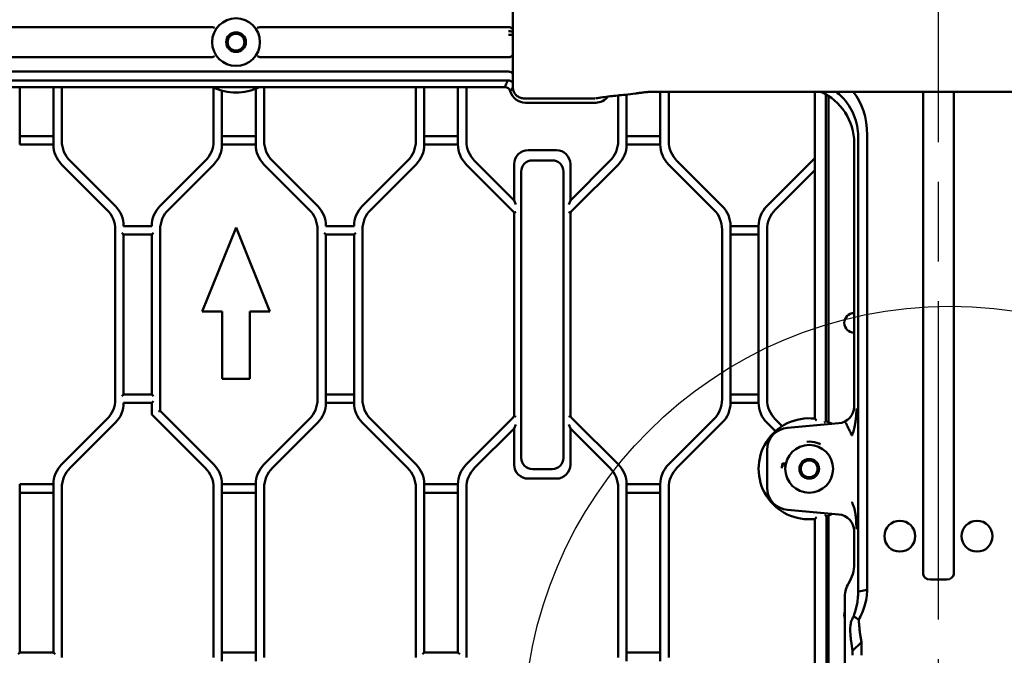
# Model space of a CAD drawing. Header units: millimetres. Extents: x 0 to 14369, y -869 to 2970.
# Tile 105 of 256: x 972 to 1147, y 1777 to 1891. Entities that reach past the tile are written whole.
import ezdxf

# ---------------------------------------------------------------- set-up
doc = ezdxf.new("R2010")
doc.units = ezdxf.units.MM
doc.header["$LTSCALE"] = 10
doc.linetypes.add('CHAIN', pattern=[0.3543, 0.2362, -0.0295, 0.0591, -0.0295])
for name, color, linetype, lineweight in [('Detailumgrenzung (ISO)', 7, 'Continuous', 25), ('Mittellinie (ISO)', 7, 'Continuous', 25), ('Sichtbar (ISO)', 7, 'Continuous', 50)]:
    doc.layers.add(name, color=color, linetype=linetype, lineweight=lineweight)

# ---------------------------------------------------------------- blocks, each defined once
blk = doc.blocks.new('2DDetail1')
at = {"layer": 'Detailumgrenzung (ISO)'}
blk.add_circle((113.723, 176.361), 7.585, dxfattribs=at)

msp = doc.modelspace()

# ---------------------------------------------------------------- linework, layer by layer
at = {"layer": 'Mittellinie (ISO)', "linetype": 'CHAIN', "ltscale": 23.990969}
msp.add_line((1135.155, 1613.7), (1135.155, 2662.664), dxfattribs=at)
at = {"layer": 'Sichtbar (ISO)'}
for p, q in [((1059.426, 1878.458), (1059.426, 1894.57)), ((940.325, 1889.202), (1005.801, 1889.202)), ((1014.509, 1889.202), (1058.69, 1889.202)), ((1005.801, 1883.826), (940.325, 1883.826)), ((1058.69, 1883.826), (1014.509, 1883.826)), ((1058.691, 1881.272), (944.433, 1881.272)), ((944.433, 1879.693), (1058.588, 1879.693)), ((945.139, 1878.514), (1058.005, 1878.514)), ((971.655, 1868.274), (971.655, 1878.514)), ((971.655, 1878.514), (971.655, 1868.274)), ((977.655, 1878.514), (977.655, 1868.274)), ((977.655, 1868.274), (977.655, 1878.514)), ((979.155, 1868.896), (979.155, 1878.514)), ((979.155, 1868.896), (979.155, 1878.514)), ((1006.155, 1878.452), (1006.155, 1868.896)), ((1006.155, 1878.452), (1006.155, 1868.896)), ((1015.155, 1868.896), (1015.155, 1878.514)), ((1015.155, 1868.896), (1015.155, 1878.514)), ((1042.155, 1878.514), (1042.155, 1868.896)), ((1042.155, 1878.514), (1042.155, 1868.896)), ((1043.655, 1868.274), (1043.655, 1878.514)), ((1043.655, 1878.514), (1043.655, 1868.274)), ((1049.655, 1878.514), (1049.655, 1868.274)), ((1049.655, 1868.274), (1049.655, 1878.514)), ((1051.155, 1868.896), (1051.155, 1878.514)), ((1051.155, 1878.514), (1051.155, 1868.896)), ((1058.592, 1879.693), (1058.6, 1879.693)), ((1059.435, 1878.476), (1059.435, 1878.476)), ((1007.655, 1868.274), (1007.655, 1877.868)), ((1007.655, 1877.868), (1007.655, 1868.274)), ((1013.655, 1878.222), (1013.655, 1868.274)), ((1013.655, 1868.274), (1013.655, 1878.222)), ((1078.155, 1877.013), (1078.155, 1868.896)), ((1078.155, 1868.896), (1078.155, 1877.013)), ((1079.655, 1868.274), (1079.655, 1877.172)), ((1079.655, 1877.172), (1079.655, 1868.274)), ((1081.244, 1877.369), (1081.244, 1877.369)), ((1085.127, 1877.666), (1185.183, 1877.666)), ((1085.655, 1877.666), (1085.655, 1868.274)), ((1085.655, 1868.274), (1085.655, 1877.666)), ((1087.155, 1868.896), (1087.155, 1877.666)), ((1087.155, 1877.666), (1087.155, 1868.896)), ((1113.155, 1877.666), (1113.155, 1819.458)), ((1113.155, 1819.458), (1113.155, 1877.666)), ((1115.141, 1819.004), (1115.141, 1877.196)), ((1115.141, 1877.196), (1115.141, 1819.004)), ((1115.581, 1876.929), (1115.581, 1818.836)), ((1132.436, 1791.744), (1132.436, 1877.666)), ((1137.873, 1877.666), (1137.873, 1791.744)), ((1073.925, 1876.479), (1061.48, 1876.479)), ((1061.655, 1875.728), (1074.155, 1875.728)), ((1074.138, 1876.514), (1074.137, 1876.514)), ((977.655, 1869.774), (971.655, 1869.774)), ((971.655, 1869.774), (977.655, 1869.774)), ((1013.655, 1869.774), (1007.655, 1869.774)), ((1007.655, 1869.774), (1013.655, 1869.774)), ((1049.655, 1869.774), (1043.655, 1869.774)), ((1043.655, 1869.774), (1049.655, 1869.774)), ((1085.655, 1869.774), (1079.655, 1869.774)), ((1079.655, 1869.774), (1085.655, 1869.774)), ((1122.441, 1790.78), (1122.441, 1869.955)), ((971.655, 1868.274), (977.655, 1868.274)), ((977.655, 1868.274), (971.655, 1868.274)), ((1007.655, 1868.274), (1013.655, 1868.274)), ((1013.655, 1868.274), (1007.655, 1868.274)), ((1043.655, 1868.274), (1049.655, 1868.274)), ((1049.655, 1868.274), (1043.655, 1868.274)), ((1079.655, 1868.274), (1085.655, 1868.274)), ((1085.655, 1868.274), (1079.655, 1868.274)), ((1120.155, 1821.615), (1120.155, 1868.521)), ((1120.858, 1790.78), (1120.858, 1868.319)), ((1067.155, 1867.264), (1062.155, 1867.264)), ((1062.155, 1867.264), (1067.155, 1867.264)), ((979.119, 1864.739), (987.19, 1856.668)), ((987.19, 1856.668), (979.119, 1864.739)), ((988.69, 1857.289), (980.619, 1865.36)), ((988.69, 1857.289), (980.619, 1865.36)), ((1004.69, 1865.36), (996.619, 1857.289)), ((1004.69, 1865.36), (996.619, 1857.289)), ((998.119, 1856.668), (1006.19, 1864.739)), ((1006.19, 1864.739), (998.119, 1856.668)), ((1015.119, 1864.739), (1023.19, 1856.668)), ((1023.19, 1856.668), (1015.119, 1864.739)), ((1024.69, 1857.289), (1016.619, 1865.36)), ((1024.69, 1857.289), (1016.619, 1865.36)), ((1040.69, 1865.36), (1032.619, 1857.289)), ((1040.69, 1865.36), (1032.619, 1857.289)), ((1034.119, 1856.668), (1042.19, 1864.739)), ((1042.19, 1864.739), (1034.119, 1856.668)), ((1051.119, 1864.739), (1059.19, 1856.668)), ((1059.19, 1856.668), (1051.119, 1864.739)), ((1059.655, 1858.325), (1052.619, 1865.36)), ((1052.619, 1865.36), (1059.655, 1858.325)), ((1059.655, 1864.764), (1059.655, 1858.325)), ((1059.655, 1858.325), (1059.655, 1864.764)), ((1062.914, 1865.453), (1066.414, 1865.453)), ((1066.414, 1865.453), (1062.914, 1865.453)), ((1076.69, 1865.36), (1069.655, 1858.325)), ((1069.655, 1858.325), (1076.69, 1865.36)), ((1069.655, 1858.325), (1069.655, 1864.764)), ((1069.655, 1864.764), (1069.655, 1858.325)), ((1070.119, 1856.668), (1078.19, 1864.739)), ((1078.19, 1864.739), (1070.119, 1856.668)), ((1087.119, 1864.739), (1095.19, 1856.668)), ((1095.19, 1856.668), (1087.119, 1864.739)), ((1096.69, 1857.289), (1088.619, 1865.36)), ((1088.619, 1865.36), (1096.69, 1857.289)), ((1113.155, 1865.825), (1104.619, 1857.289)), ((1104.619, 1857.289), (1113.155, 1865.825)), ((1060.914, 1812.453), (1060.914, 1863.453)), ((1060.914, 1863.453), (1060.914, 1812.453)), ((1068.414, 1863.453), (1068.414, 1812.453)), ((1068.414, 1812.453), (1068.414, 1863.453)), ((1106.119, 1856.668), (1113.155, 1863.703)), ((1113.155, 1863.703), (1106.119, 1856.668)), ((1059.955, 1857.6), (1059.655, 1858.325)), ((1059.655, 1858.325), (1059.955, 1857.6)), ((1069.655, 1858.325), (1069.355, 1857.6)), ((1069.655, 1858.325), (1069.355, 1857.6)), ((1059.655, 1856.132), (1059.655, 1819.896)), ((1059.655, 1819.896), (1059.655, 1856.132)), ((1069.655, 1819.896), (1069.655, 1856.132)), ((1069.655, 1856.132), (1069.655, 1819.896)), ((988.655, 1853.132), (988.655, 1822.896)), ((988.655, 1822.896), (988.655, 1853.132)), ((989.855, 1852.553), (990.155, 1852.253)), ((995.155, 1853.753), (990.155, 1853.753)), ((990.155, 1823.774), (990.155, 1852.253)), ((990.155, 1852.253), (990.155, 1823.774)), ((990.155, 1852.253), (995.155, 1852.253)), ((995.155, 1852.253), (995.455, 1852.553)), ((995.155, 1852.253), (995.155, 1823.774)), ((995.155, 1823.774), (995.155, 1852.253)), ((996.655, 1820.825), (996.655, 1853.132)), ((996.655, 1853.132), (996.655, 1820.825)), ((1010.155, 1853.514), (1004.155, 1838.514)), ((1004.155, 1838.514), (1010.155, 1853.514)), ((1016.155, 1838.514), (1010.155, 1853.514)), ((1010.155, 1853.514), (1016.155, 1838.514)), ((1024.655, 1853.132), (1024.655, 1822.896)), ((1024.655, 1822.896), (1024.655, 1853.132)), ((1025.855, 1852.553), (1026.155, 1852.253)), ((1031.155, 1853.753), (1026.155, 1853.753)), ((1026.155, 1822.274), (1026.155, 1852.253)), ((1026.155, 1852.253), (1026.155, 1822.274)), ((1026.155, 1852.253), (1031.155, 1852.253)), ((1031.155, 1852.253), (1031.455, 1852.553)), ((1031.155, 1852.253), (1031.155, 1822.274)), ((1031.155, 1822.274), (1031.155, 1852.253)), ((1032.655, 1822.896), (1032.655, 1853.132)), ((1032.655, 1853.132), (1032.655, 1822.896)), ((1096.655, 1853.132), (1096.655, 1822.896)), ((1096.655, 1822.896), (1096.655, 1853.132)), ((1098.155, 1822.274), (1098.155, 1853.753)), ((1103.155, 1853.753), (1098.155, 1853.753)), ((1098.155, 1853.753), (1098.155, 1822.274)), ((1098.155, 1853.753), (1103.155, 1853.753)), ((1098.155, 1852.253), (1103.155, 1852.253)), ((1103.155, 1852.253), (1098.155, 1852.253)), ((1103.155, 1853.753), (1103.155, 1822.274)), ((1103.155, 1822.274), (1103.155, 1853.753)), ((1104.655, 1853.132), (1104.655, 1822.896)), ((1104.655, 1822.896), (1104.655, 1853.132)), ((1004.155, 1838.514), (1007.68, 1838.514)), ((1007.68, 1838.514), (1004.155, 1838.514)), ((1007.68, 1838.514), (1007.68, 1826.514)), ((1007.68, 1826.514), (1007.68, 1838.514)), ((1012.63, 1838.514), (1016.155, 1838.514)), ((1012.63, 1826.514), (1012.63, 1838.514)), ((1016.155, 1838.514), (1012.63, 1838.514)), ((1012.63, 1838.514), (1012.63, 1826.514)), ((1007.68, 1826.514), (1012.63, 1826.514)), ((1012.63, 1826.514), (1007.68, 1826.514)), ((990.155, 1823.774), (989.855, 1823.474)), ((995.155, 1823.774), (990.155, 1823.774)), ((995.455, 1823.474), (995.155, 1823.774)), ((995.155, 1822.274), (995.455, 1822.574)), ((1031.155, 1823.774), (1026.155, 1823.774)), ((1026.155, 1823.774), (1031.155, 1823.774)), ((1103.155, 1823.774), (1098.155, 1823.774)), ((1098.155, 1823.774), (1103.155, 1823.774)), ((990.155, 1822.274), (995.155, 1822.274)), ((995.155, 1822.274), (995.155, 1820.327)), ((995.155, 1822.274), (995.155, 1820.327)), ((996.355, 1820.7), (996.655, 1820.825)), ((996.655, 1820.825), (996.355, 1820.7)), ((1006.19, 1811.289), (996.655, 1820.825)), ((996.655, 1820.825), (1006.19, 1811.289)), ((1026.155, 1822.274), (1031.155, 1822.274)), ((1031.155, 1822.274), (1026.155, 1822.274)), ((1098.155, 1822.274), (1103.155, 1822.274)), ((1103.155, 1822.274), (1098.155, 1822.274)), ((987.19, 1819.36), (979.119, 1811.289)), ((979.119, 1811.289), (987.19, 1819.36)), ((995.243, 1820.115), (1004.69, 1810.668)), ((995.243, 1820.115), (1004.69, 1810.668)), ((1023.19, 1819.36), (1015.119, 1811.289)), ((1015.119, 1811.289), (1023.19, 1819.36)), ((1042.19, 1811.289), (1034.119, 1819.36)), ((1034.119, 1819.36), (1042.19, 1811.289)), ((1059.19, 1819.36), (1051.119, 1811.289)), ((1051.119, 1811.289), (1059.19, 1819.36)), ((1078.19, 1811.289), (1070.119, 1819.36)), ((1070.119, 1819.36), (1078.19, 1811.289)), ((1095.19, 1819.36), (1087.119, 1811.289)), ((1087.119, 1811.289), (1095.19, 1819.36)), ((1107.353, 1818.126), (1106.119, 1819.36)), ((1106.119, 1819.36), (1107.353, 1818.126)), ((980.619, 1810.668), (988.69, 1818.739)), ((980.619, 1810.668), (988.69, 1818.739)), ((1016.619, 1810.668), (1024.69, 1818.739)), ((1024.69, 1818.739), (1016.619, 1810.668)), ((1032.619, 1818.739), (1040.69, 1810.668)), ((1040.69, 1810.668), (1032.619, 1818.739)), ((1052.619, 1810.668), (1059.655, 1817.703)), ((1059.655, 1817.703), (1052.619, 1810.668)), ((1059.655, 1817.703), (1059.955, 1818.427)), ((1059.655, 1817.703), (1059.955, 1818.427)), ((1059.655, 1817.703), (1059.655, 1811.264)), ((1059.655, 1811.264), (1059.655, 1817.703)), ((1069.355, 1818.427), (1069.655, 1817.703)), ((1069.655, 1817.703), (1069.355, 1818.427)), ((1069.655, 1811.264), (1069.655, 1817.703)), ((1069.655, 1817.703), (1076.69, 1810.668)), ((1069.655, 1817.703), (1069.655, 1811.264)), ((1076.69, 1810.668), (1069.655, 1817.703)), ((1088.619, 1810.668), (1096.69, 1818.739)), ((1096.69, 1818.739), (1088.619, 1810.668)), ((1104.619, 1818.739), (1106.145, 1817.213)), ((1106.145, 1817.213), (1104.619, 1818.739)), ((1117.42, 1818.631), (1108.306, 1817.833)), ((1120.008, 1817.108), (1120.007, 1817.108)), ((1104.655, 1813.849), (1104.655, 1807.179)), ((1066.414, 1810.453), (1062.914, 1810.453)), ((1062.914, 1810.453), (1066.414, 1810.453)), ((1107.878, 1811.253), (1107.879, 1811.246)), ((1062.155, 1808.764), (1067.155, 1808.764)), ((1067.155, 1808.764), (1062.155, 1808.764)), ((971.655, 1777.774), (971.655, 1807.753)), ((977.655, 1807.753), (971.655, 1807.753)), ((971.655, 1807.753), (971.655, 1777.774)), ((971.655, 1807.753), (977.655, 1807.753)), ((977.655, 1807.753), (977.655, 1777.774)), ((977.655, 1777.774), (977.655, 1807.753)), ((979.155, 1776.896), (979.155, 1807.132)), ((979.155, 1776.896), (979.155, 1807.132)), ((1006.155, 1807.132), (1006.155, 1776.896)), ((1006.155, 1807.132), (1006.155, 1776.896)), ((1007.655, 1776.274), (1007.655, 1807.753)), ((1013.655, 1807.753), (1007.655, 1807.753)), ((1007.655, 1807.753), (1007.655, 1776.274)), ((1007.655, 1807.753), (1013.655, 1807.753)), ((1013.655, 1807.753), (1013.655, 1776.274)), ((1013.655, 1776.274), (1013.655, 1807.753)), ((1015.155, 1776.896), (1015.155, 1807.132)), ((1015.155, 1807.132), (1015.155, 1776.896)), ((1042.155, 1807.132), (1042.155, 1776.896)), ((1042.155, 1776.896), (1042.155, 1807.132)), ((1043.655, 1777.774), (1043.655, 1807.753)), ((1049.655, 1807.753), (1043.655, 1807.753)), ((1043.655, 1807.753), (1043.655, 1777.774)), ((1043.655, 1807.753), (1049.655, 1807.753)), ((1049.655, 1807.753), (1049.655, 1777.774)), ((1049.655, 1777.774), (1049.655, 1807.753)), ((1051.155, 1776.896), (1051.155, 1807.132)), ((1051.155, 1807.132), (1051.155, 1776.896)), ((1078.155, 1807.132), (1078.155, 1776.896)), ((1078.155, 1776.896), (1078.155, 1807.132)), ((1079.655, 1776.274), (1079.655, 1807.753)), ((1085.655, 1807.753), (1079.655, 1807.753)), ((1079.655, 1807.753), (1079.655, 1776.274)), ((1079.655, 1807.753), (1085.655, 1807.753)), ((1085.655, 1807.753), (1085.655, 1776.274)), ((1085.655, 1776.274), (1085.655, 1807.753)), ((1087.155, 1776.896), (1087.155, 1807.132)), ((1087.155, 1807.132), (1087.155, 1776.896)), ((971.655, 1806.253), (977.655, 1806.253)), ((977.655, 1806.253), (971.655, 1806.253)), ((1007.655, 1806.253), (1013.655, 1806.253)), ((1013.655, 1806.253), (1007.655, 1806.253)), ((1043.655, 1806.253), (1049.655, 1806.253)), ((1049.655, 1806.253), (1043.655, 1806.253)), ((1079.655, 1806.253), (1085.655, 1806.253)), ((1085.655, 1806.253), (1079.655, 1806.253)), ((1108.306, 1803.194), (1117.42, 1802.397)), ((1113.155, 1801.57), (1113.155, 1676.223)), ((1113.155, 1676.223), (1113.155, 1801.57)), ((1115.255, 1677.157), (1115.255, 1802.065)), ((1115.255, 1802.065), (1115.255, 1677.157)), ((1115.581, 1802.191), (1115.581, 1677.358)), ((1120.155, 1793.601), (1120.155, 1799.413)), ((1133.842, 1790.782), (1136.468, 1790.782)), ((1136.555, 1790.781), (1136.586, 1790.782)), ((1118.505, 1787.781), (1118.505, 1735.247)), ((1120.868, 1788.646), (1120.967, 1788.665)), ((1120.967, 1788.665), (1122.451, 1788.95)), ((1119.937, 1784.027), (1120.138, 1784.156)), ((1121.193, 1781.383), (1121.443, 1779.645)), ((1119.86, 1778.085), (1119.61, 1779.818)), ((1119.86, 1778.084), (1121.443, 1779.645)), ((1120.508, 1778.723), (1120.508, 1778.723)), ((971.655, 1777.774), (971.355, 1777.474)), ((977.655, 1777.774), (971.655, 1777.774)), ((977.955, 1777.474), (977.655, 1777.774)), ((1013.655, 1777.774), (1007.655, 1777.774)), ((1007.655, 1777.774), (1013.655, 1777.774)), ((1043.655, 1777.774), (1043.355, 1777.474)), ((1049.655, 1777.774), (1043.655, 1777.774)), ((1049.955, 1777.474), (1049.655, 1777.774)), ((1085.655, 1777.774), (1079.655, 1777.774)), ((1079.655, 1777.774), (1085.655, 1777.774))]:
    msp.add_line(p, q, dxfattribs=at)
for centre, radius in [((1010.155, 1886.514), 4.25), ((1010.155, 1886.514), 1.75), ((1010.155, 1886.514), 1.5), ((1112.155, 1810.514), 4.25), ((1112.155, 1810.514), 1.75), ((1112.155, 1810.514), 1.5), ((1128.281, 1798.514), 2.75), ((1142.028, 1798.514), 2.75)]:
    msp.add_circle(centre, radius, dxfattribs=at)
for centre, radius, start, end in [((1010.155, 1886.514), 9, 242.73396, 297.26604), ((1010.155, 1886.514), 9, 242.73396, 297.26604), ((1061.655, 1878.514), 2.786, 195.30739, 270), ((1074.155, 1878.514), 2.786, 270, 322.46356), ((1074.155, 1878.514), 2, 272.32778, 285.62763), ((982.655, 1868.274), 5, 180, 225), ((982.655, 1868.274), 5, 180, 225), ((984.155, 1868.896), 5, 180, 225), ((984.155, 1868.896), 5, 180, 225), ((1001.155, 1868.896), 5, 315, 0), ((1001.155, 1868.896), 5, 315, 0), ((1002.655, 1868.274), 5, 315, 0), ((1002.655, 1868.274), 5, 315, 0), ((1018.655, 1868.274), 5, 180, 225), ((1018.655, 1868.274), 5, 180, 225), ((1020.155, 1868.896), 5, 180, 225), ((1020.155, 1868.896), 5, 180, 225), ((1037.155, 1868.896), 5, 315, 0), ((1037.155, 1868.896), 5, 315, 0), ((1038.655, 1868.274), 5, 315, 0), ((1038.655, 1868.274), 5, 315, 0), ((1054.655, 1868.274), 5, 180, 225), ((1054.655, 1868.274), 5, 180, 225), ((1056.155, 1868.896), 5, 180, 225), ((1056.155, 1868.896), 5, 180, 225), ((1073.155, 1868.896), 5, 315, 0), ((1073.155, 1868.896), 5, 315, 0), ((1074.655, 1868.274), 5, 315, 0), ((1074.655, 1868.274), 5, 315, 0), ((1090.655, 1868.274), 5, 180, 225), ((1090.655, 1868.274), 5, 180, 225), ((1092.155, 1868.896), 5, 180, 225), ((1092.155, 1868.896), 5, 180, 225), ((1062.155, 1864.764), 2.5, 90, 180), ((1062.155, 1864.764), 2.5, 90, 180), ((1067.155, 1864.764), 2.5, 0, 90), ((1067.155, 1864.764), 2.5, 0, 90), ((1062.914, 1863.453), 2, 90, 180), ((1062.914, 1863.453), 2, 90, 180), ((1066.414, 1863.453), 2, 0, 90), ((1066.414, 1863.453), 2, 0, 90), ((983.655, 1853.132), 5, 0, 45), ((983.655, 1853.132), 5, 0, 45), ((985.155, 1853.753), 5, 0, 45), ((985.155, 1853.753), 5, 0, 45), ((1000.155, 1853.753), 5, 135, 180), ((1000.155, 1853.753), 5, 135, 180), ((1001.655, 1853.132), 5, 135, 180), ((1001.655, 1853.132), 5, 135, 180), ((1019.655, 1853.132), 5, 0, 45), ((1019.655, 1853.132), 5, 0, 45), ((1021.155, 1853.753), 5, 0, 45), ((1021.155, 1853.753), 5, 0, 45), ((1036.155, 1853.753), 5, 135, 180), ((1036.155, 1853.753), 5, 135, 180), ((1037.655, 1853.132), 5, 135, 180), ((1037.655, 1853.132), 5, 135, 180), ((1055.655, 1853.132), 5, 36.8699, 45), ((1055.655, 1853.132), 5, 36.8699, 45), ((1073.655, 1853.132), 5, 135, 143.1301), ((1073.655, 1853.132), 5, 135, 143.1301), ((1091.655, 1853.132), 5, 0, 45), ((1091.655, 1853.132), 5, 0, 45), ((1093.155, 1853.753), 5, 0, 45), ((1093.155, 1853.753), 5, 0, 45), ((1108.155, 1853.753), 5, 135, 180), ((1108.155, 1853.753), 5, 135, 180), ((1109.655, 1853.132), 5, 135, 180), ((1109.655, 1853.132), 5, 135, 180), ((1120.155, 1836.514), 1.75, 90, 270), ((1120.155, 1836.514), 1.75, 90, 270), ((983.655, 1822.896), 5, 315, 0), ((983.655, 1822.896), 5, 315, 0), ((1019.655, 1822.896), 5, 315, 0), ((1019.655, 1822.896), 5, 315, 0), ((1037.655, 1822.896), 5, 180, 225), ((1037.655, 1822.896), 5, 180, 225), ((1091.655, 1822.896), 5, 315, 0), ((1091.655, 1822.896), 5, 315, 0), ((1109.655, 1822.896), 5, 180, 225), ((1109.655, 1822.896), 5, 180, 225), ((985.155, 1822.274), 5, 315, 0), ((985.155, 1822.274), 5, 315, 0), ((1021.155, 1822.274), 5, 315, 0), ((1021.155, 1822.274), 5, 315, 0), ((1036.155, 1822.274), 5, 180, 225), ((1036.155, 1822.274), 5, 180, 225), ((1093.155, 1822.274), 5, 315, 0), ((1093.155, 1822.274), 5, 315, 0), ((1108.155, 1822.274), 5, 180, 225), ((1108.155, 1822.274), 5, 180, 225), ((995.455, 1820.327), 0.3, 180, 225), ((995.455, 1820.327), 0.3, 180, 225), ((1055.655, 1822.896), 5, 315, 323.1301), ((1055.655, 1822.896), 5, 315, 323.1301), ((1073.655, 1822.896), 5, 216.8699, 225), ((1073.655, 1822.896), 5, 216.8699, 225), ((1112.155, 1810.514), 9, 83.62063, 276.37937), ((1112.155, 1810.514), 9, 83.62063, 276.37937), ((1112.155, 1810.514), 9, 62.93516, 70.6191), ((1112.155, 1810.514), 9, 62.93516, 70.6191), ((1108.655, 1813.849), 4, 95, 180), ((1062.914, 1812.453), 2, 180, 270), ((1062.914, 1812.453), 2, 180, 270), ((1066.414, 1812.453), 2, 270, 0), ((1066.414, 1812.453), 2, 270, 0), ((982.655, 1807.753), 5, 135, 180), ((982.655, 1807.753), 5, 135, 180), ((984.155, 1807.132), 5, 135, 180), ((984.155, 1807.132), 5, 135, 180), ((1001.155, 1807.132), 5, 0, 45), ((1001.155, 1807.132), 5, 0, 45), ((1002.655, 1807.753), 5, 0, 45), ((1002.655, 1807.753), 5, 0, 45), ((1018.655, 1807.753), 5, 135, 180), ((1018.655, 1807.753), 5, 135, 180), ((1020.155, 1807.132), 5, 135, 180), ((1020.155, 1807.132), 5, 135, 180), ((1037.155, 1807.132), 5, 0, 45), ((1037.155, 1807.132), 5, 0, 45), ((1038.655, 1807.753), 5, 0, 45), ((1038.655, 1807.753), 5, 0, 45), ((1054.655, 1807.753), 5, 135, 180), ((1054.655, 1807.753), 5, 135, 180), ((1056.155, 1807.132), 5, 135, 180), ((1056.155, 1807.132), 5, 135, 180), ((1062.155, 1811.264), 2.5, 180, 270), ((1062.155, 1811.264), 2.5, 180, 270), ((1067.155, 1811.264), 2.5, 270, 0), ((1067.155, 1811.264), 2.5, 270, 0), ((1073.155, 1807.132), 5, 0, 45), ((1073.155, 1807.132), 5, 0, 45), ((1074.655, 1807.753), 5, 0, 45), ((1074.655, 1807.753), 5, 0, 45), ((1090.655, 1807.753), 5, 135, 180), ((1090.655, 1807.753), 5, 135, 180), ((1092.155, 1807.132), 5, 135, 180), ((1092.155, 1807.132), 5, 135, 180), ((1111.337, 1809.949), 4.178, 159.86701, 161.63803), ((1108.655, 1807.179), 4, 180, 265), ((1112.155, 1810.514), 9, 290.14789, 297.06484), ((1112.155, 1810.514), 9, 290.14789, 297.06484), ((1120.155, 1784.514), 1.75, 160.53705, 199.46295), ((1120.155, 1784.514), 1.75, 160.53705, 199.46295)]:
    msp.add_arc(centre, radius, start, end, dxfattribs=at)
for centre, major_axis, ratio, start_param, end_param in [((1058.653, 1887.787), (0.074, 1.413), 0.7066218, 5.4753418, 6.3202009), ((1058.653, 1885.24), (0.074, -1.413), 0.7066218, 6.2461698, 7.0910289), ((1058.653, 1879.833), (0.073, 1.437), 0.6948672, 5.474151, 6.3184031), ((1058.597, 1878.729), (-0.959, 0.292), 0.9577513, 4.0168475, 4.9934542), ((1110.141, 1868.476), (5.165, 8.623), 0.9948398, 5.2543738, 6.4066966), ((1099.813, 1858.261), (-19.488, -20.143), 0.5708853, 2.6085084, 3.0788448), ((1122.109, 1881.306), (0.687, 23.694), 0.0441382, 2.0839555, 2.1521942), ((1117.151, 1821.623), (-2.217, 2.032), 0.9974831, 2.4010828, 3.8821025), ((5711.313, 1810.514), (4604.015, 0.001), 0.0288728, 3.13594, 3.1405339), ((1109.618, 1811.147), (2.207, -0.352), 0.3648592, 3.1285052, 3.2768437), ((1107.426, 1811.508), (0.484, -0.102), 0.00276, 4.6866442, 6.277366), ((1117.151, 1799.405), (-2.217, -2.032), 0.9974831, 2.4010828, 3.8821025), ((1114.147, 1793.715), (-0.911, 6.328), 0.9385552, 3.9779076, 4.5601596), ((1133.85, 1791.782), (-1.413, -0.074), 0.7066218, 6.2463023, 7.7491263), ((1136.459, 1791.782), (-1.413, 0.074), 0.7066218, 1.6975863, 3.1786082), ((1122.51, 1787.705), (0.607, -4.218), 0.9385552, 3.9779076, 4.5601643), ((1123.722, 1779.288), (-2.886, 5.597), 0.5762993, 0.2949666, 0.3349479)]:
    msp.add_ellipse(centre, major_axis=major_axis, ratio=ratio, start_param=start_param, end_param=end_param, dxfattribs=at)
for points, knots in [([(1005.801, 1889.202), (1005.835, 1889.202), (1005.875, 1889.198), (1005.937, 1889.187), (1005.969, 1889.178), (1005.998, 1889.165), (1006.002, 1889.164), (1006.006, 1889.162)], [0.108165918, 0.108165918, 0.108165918, 0.108165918, 0.118398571, 0.118398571, 0.127188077, 0.127188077, 0.128520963, 0.128520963, 0.128520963, 0.128520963]), ([(1006.347, 1889.126), (1006.345, 1889.124), (1006.343, 1889.121), (1006.329, 1889.109), (1006.313, 1889.101), (1006.272, 1889.093), (1006.248, 1889.092), (1006.189, 1889.099), (1006.155, 1889.106), (1006.083, 1889.129), (1006.045, 1889.144), (1006.006, 1889.162)], [-0.002738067, -0.002738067, -0.002738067, -0.002738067, 0, 0, 0.013610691, 0.013610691, 0.02745038, 0.02745038, 0.042195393, 0.042195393, 0.056146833, 0.056146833, 0.056146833, 0.056146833]), ([(1013.962, 1889.126), (1013.962, 1889.126), (1013.963, 1889.125), (1013.975, 1889.11), (1013.992, 1889.1), (1014.034, 1889.088), (1014.059, 1889.087), (1014.117, 1889.094), (1014.15, 1889.102), (1014.222, 1889.127), (1014.262, 1889.143), (1014.304, 1889.162)], [-0.059202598, -0.059202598, -0.059202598, -0.059202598, -0.058920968, -0.058920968, -0.044232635, -0.044232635, -0.029592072, -0.029592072, -0.014893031, -0.014893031, -0.000001, -0.000001, -0.000001, -0.000001]), ([(1014.304, 1889.162), (1014.307, 1889.164), (1014.311, 1889.165), (1014.34, 1889.178), (1014.373, 1889.187), (1014.434, 1889.198), (1014.475, 1889.202), (1014.509, 1889.202)], [0.256931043, 0.256931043, 0.256931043, 0.256931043, 0.258263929, 0.258263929, 0.267053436, 0.267053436, 0.277287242, 0.277287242, 0.277287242, 0.277287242]), ([(1058.653, 1888.494), (1058.812, 1888.49), (1058.96, 1888.46), (1059.09, 1888.413), (1059.221, 1888.366), (1059.333, 1888.299), (1059.409, 1888.238), (1059.415, 1888.234), (1059.421, 1888.229), (1059.426, 1888.225)], [0, 0, 0, 0, 0.25279899, 0.25279899, 0.25279899, 0.50559798, 0.50559798, 0.50559798, 0.5249925, 0.5249925, 0.5249925, 0.5249925]), ([(1058.653, 1887.787), (1058.824, 1887.787), (1058.997, 1887.788), (1059.149, 1887.792), (1059.254, 1887.795), (1059.349, 1887.8), (1059.426, 1887.806)], [0, 0, 0, 0, 0.3315735, 0.3315735, 0.3315735, 0.56267859, 0.56267859, 0.56267859, 0.56267859]), ([(1005.801, 1883.826), (1005.835, 1883.826), (1005.875, 1883.829), (1005.937, 1883.841), (1005.969, 1883.85), (1005.998, 1883.862), (1006.002, 1883.864), (1006.006, 1883.866)], [-0.277287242, -0.277287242, -0.277287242, -0.277287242, -0.267053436, -0.267053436, -0.258263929, -0.258263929, -0.256931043, -0.256931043, -0.256931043, -0.256931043]), ([(1006.006, 1883.866), (1006.045, 1883.884), (1006.083, 1883.899), (1006.155, 1883.921), (1006.189, 1883.929), (1006.248, 1883.935), (1006.272, 1883.935), (1006.313, 1883.927), (1006.329, 1883.919), (1006.343, 1883.907), (1006.345, 1883.904), (1006.347, 1883.902)], [0.000001, 0.000001, 0.000001, 0.000001, 0.013983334, 0.013983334, 0.028761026, 0.028761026, 0.042628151, 0.042628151, 0.056265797, 0.056265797, 0.059009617, 0.059009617, 0.059009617, 0.059009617]), ([(1014.304, 1883.866), (1014.262, 1883.885), (1014.223, 1883.9), (1014.149, 1883.923), (1014.115, 1883.93), (1014.056, 1883.936), (1014.031, 1883.935), (1013.99, 1883.924), (1013.974, 1883.915), (1013.963, 1883.902), (1013.962, 1883.902), (1013.962, 1883.902)], [-0.058811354, -0.058811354, -0.058811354, -0.058811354, -0.044053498, -0.044053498, -0.029256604, -0.029256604, -0.014631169, -0.014631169, 0, 0, 0.000282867, 0.000282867, 0.000282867, 0.000282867]), ([(1014.509, 1883.826), (1014.475, 1883.826), (1014.434, 1883.829), (1014.373, 1883.841), (1014.34, 1883.85), (1014.311, 1883.862), (1014.307, 1883.864), (1014.304, 1883.866)], [-0.277287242, -0.277287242, -0.277287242, -0.277287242, -0.267053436, -0.267053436, -0.258263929, -0.258263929, -0.256931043, -0.256931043, -0.256931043, -0.256931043]), ([(1058.005, 1878.514), (1058.016, 1878.545), (1058.027, 1878.576), (1058.038, 1878.607), (1058.05, 1878.638), (1058.061, 1878.67), (1058.073, 1878.701), (1058.097, 1878.763), (1058.123, 1878.825), (1058.15, 1878.888), (1058.204, 1879.012), (1058.264, 1879.137), (1058.33, 1879.261), (1058.351, 1879.303), (1058.374, 1879.344), (1058.397, 1879.386), (1058.409, 1879.406), (1058.42, 1879.427), (1058.432, 1879.448), (1058.444, 1879.469), (1058.456, 1879.489), (1058.469, 1879.51)], [0.00000065, 0.00000065, 0.00000065, 0.00000065, 0.09375, 0.09375, 0.09375, 0.1875, 0.1875, 0.1875, 0.375, 0.375, 0.375, 0.75, 0.75, 0.75, 0.875, 0.875, 0.875, 0.9375, 0.9375, 0.9375, 1, 1, 1, 1]), ([(1058.968, 1877.778), (1058.935, 1877.886), (1058.889, 1877.991), (1058.77, 1878.174), (1058.698, 1878.252), (1058.53, 1878.381), (1058.436, 1878.429), (1058.229, 1878.495), (1058.117, 1878.512), (1058.005, 1878.514)], [-0.13101104, -0.13101104, -0.13101104, -0.13101104, -0.09729969, -0.09729969, -0.06530234, -0.06530234, -0.03348776, -0.03348776, -0.00001485, -0.00001485, -0.00001485, -0.00001485]), ([(1058.968, 1877.778), (1058.98, 1877.803), (1058.993, 1877.827), (1059.007, 1877.851), (1059.02, 1877.875), (1059.033, 1877.899), (1059.047, 1877.923), (1059.075, 1877.97), (1059.103, 1878.018), (1059.133, 1878.065), (1059.192, 1878.158), (1059.256, 1878.25), (1059.324, 1878.339), (1059.347, 1878.369), (1059.37, 1878.398), (1059.394, 1878.427), (1059.405, 1878.44), (1059.416, 1878.453), (1059.426, 1878.466)], [0.0000004, 0.0000004, 0.0000004, 0.0000004, 0.09375, 0.09375, 0.09375, 0.1875, 0.1875, 0.1875, 0.375, 0.375, 0.375, 0.75, 0.75, 0.75, 0.875, 0.875, 0.875, 0.93081067, 0.93081067, 0.93081067, 0.93081067]), ([(1061.48, 1876.479), (1061.253, 1876.479), (1061.024, 1876.515), (1060.593, 1876.658), (1060.386, 1876.767), (1060.029, 1877.038), (1059.874, 1877.202), (1059.634, 1877.561), (1059.545, 1877.76), (1059.48, 1878.004), (1059.471, 1878.044), (1059.451, 1878.146), (1059.442, 1878.207), (1059.429, 1878.332), (1059.426, 1878.395), (1059.426, 1878.458)], [0, 0, 0, 0, 0.06800574, 0.06800574, 0.13627927, 0.13627927, 0.20230121, 0.20230121, 0.26586776, 0.26586776, 0.27819707, 0.27819707, 0.29685991, 0.29685991, 0.31570468, 0.31570468, 0.31570468, 0.31570468]), ([(1081.244, 1877.369), (1080.633, 1877.284), (1080.026, 1877.212), (1078.519, 1877.048), (1077.625, 1876.961), (1075.853, 1876.759), (1074.988, 1876.64), (1074.098, 1876.493)], [0, 0, 0, 0, 0.6928702, 0.6928702, 1.7322025, 1.7322025, 2.7715806, 2.7715806, 2.7715806, 2.7715806]), ([(1085.044, 1877.666), (1084.86, 1877.665), (1084.675, 1877.664), (1084.24, 1877.658), (1083.994, 1877.652), (1083.598, 1877.637), (1083.436, 1877.629), (1083.136, 1877.611), (1083.003, 1877.601), (1082.728, 1877.575), (1082.604, 1877.559), (1082.303, 1877.52), (1082.139, 1877.498), (1081.919, 1877.467), (1081.856, 1877.458), (1081.702, 1877.435), (1081.612, 1877.422), (1081.428, 1877.395), (1081.336, 1877.382), (1081.244, 1877.369)], [0, 0, 0, 0, 0.05531602, 0.05531602, 0.13588569, 0.13588569, 0.20497366, 0.20497366, 0.28600703, 0.28600703, 0.40456742, 0.40456742, 0.57045971, 0.57045971, 0.64026737, 0.64026737, 0.74499155, 0.74499155, 0.84971553, 0.84971553, 0.84971553, 0.84971553]), ([(1120.861, 1869.7), (1120.866, 1870.945), (1120.624, 1872.272), (1119.619, 1874.733), (1118.85, 1875.865), (1117.645, 1877.078), (1117.298, 1877.382), (1116.926, 1877.664)], [4.89968422, 4.89968422, 4.89968422, 4.89968422, 5.27368854, 5.27368854, 5.65204223, 5.65204223, 5.78688018, 5.78688018, 5.78688018, 5.78688018]), ([(1059.955, 1856.231), (1059.954, 1856.23), (1059.953, 1856.23), (1059.911, 1856.216), (1059.87, 1856.203), (1059.796, 1856.179), (1059.764, 1856.168), (1059.711, 1856.151), (1059.691, 1856.144), (1059.663, 1856.135), (1059.655, 1856.132), (1059.655, 1856.132), (1059.655, 1856.132), (1059.655, 1856.132)], [-0.000258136, -0.000258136, -0.000258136, -0.000258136, 0, 0, 0.013073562, 0.013073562, 0.025202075, 0.025202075, 0.036700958, 0.036700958, 0.047880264, 0.047880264, 0.048298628, 0.048298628, 0.048298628, 0.048298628]), ([(1059.655, 1856.132), (1059.655, 1856.132), (1059.655, 1856.132), (1059.655, 1856.132), (1059.663, 1856.135), (1059.691, 1856.144), (1059.711, 1856.151), (1059.764, 1856.168), (1059.796, 1856.179), (1059.87, 1856.203), (1059.911, 1856.216), (1059.953, 1856.23), (1059.954, 1856.23), (1059.955, 1856.231)], [-0.048298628, -0.048298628, -0.048298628, -0.048298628, -0.047880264, -0.047880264, -0.036700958, -0.036700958, -0.025202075, -0.025202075, -0.013073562, -0.013073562, 0, 0, 0.000258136, 0.000258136, 0.000258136, 0.000258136]), ([(1069.655, 1856.132), (1069.655, 1856.132), (1069.648, 1856.134), (1069.622, 1856.143), (1069.601, 1856.15), (1069.547, 1856.168), (1069.513, 1856.179), (1069.439, 1856.203), (1069.398, 1856.217), (1069.356, 1856.23), (1069.356, 1856.23), (1069.355, 1856.231)], [0.048298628, 0.048298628, 0.048298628, 0.048298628, 0.059216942, 0.059216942, 0.071125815, 0.071125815, 0.083701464, 0.083701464, 0.096603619, 0.096603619, 0.096861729, 0.096861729, 0.096861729, 0.096861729]), ([(1069.355, 1856.231), (1069.356, 1856.23), (1069.356, 1856.23), (1069.398, 1856.217), (1069.439, 1856.203), (1069.513, 1856.179), (1069.547, 1856.168), (1069.601, 1856.15), (1069.622, 1856.143), (1069.648, 1856.134), (1069.655, 1856.132), (1069.655, 1856.132)], [-0.096861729, -0.096861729, -0.096861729, -0.096861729, -0.096603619, -0.096603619, -0.083701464, -0.083701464, -0.071125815, -0.071125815, -0.059216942, -0.059216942, -0.048298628, -0.048298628, -0.048298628, -0.048298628]), ([(1120.549, 1820.704), (1120.548, 1820.679), (1120.539, 1820.449), (1120.514, 1820.017), (1120.466, 1819.508), (1120.417, 1819.103), (1120.375, 1818.8), (1120.328, 1818.498), (1120.274, 1818.198), (1120.214, 1817.899), (1120.157, 1817.651), (1120.107, 1817.454), (1120.053, 1817.257), (1119.979, 1817.012), (1119.895, 1816.769), (1119.83, 1816.601), (1119.791, 1816.505), (1119.771, 1816.456), (1119.761, 1816.433)], [0.1105731, 0.1105731, 0.1105731, 0.1105731, 0.1259437, 0.2519437, 0.37762136, 0.44025572, 0.50272677, 0.56503055, 0.62717703, 0.68919314, 0.75112721, 0.78208706, 0.81305732, 0.87508467, 0.93734772, 0.96861743, 0.98429393, 1, 1, 1, 1]), ([(1120.561, 1821.243), (1120.56, 1821.14), (1120.557, 1820.96), (1120.552, 1820.781), (1120.549, 1820.704)], [0, 0, 0, 0, 0.06293743, 0.1105731, 0.1105731, 0.1105731, 0.1105731]), ([(1059.655, 1819.896), (1059.655, 1819.896), (1059.661, 1819.893), (1059.688, 1819.885), (1059.709, 1819.878), (1059.763, 1819.86), (1059.796, 1819.849), (1059.871, 1819.824), (1059.911, 1819.811), (1059.953, 1819.798), (1059.954, 1819.797), (1059.955, 1819.797)], [0.048298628, 0.048298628, 0.048298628, 0.048298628, 0.059216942, 0.059216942, 0.071125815, 0.071125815, 0.083701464, 0.083701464, 0.096603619, 0.096603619, 0.096861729, 0.096861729, 0.096861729, 0.096861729]), ([(1059.955, 1819.797), (1059.954, 1819.797), (1059.953, 1819.798), (1059.911, 1819.811), (1059.871, 1819.824), (1059.796, 1819.849), (1059.763, 1819.86), (1059.709, 1819.878), (1059.688, 1819.885), (1059.661, 1819.893), (1059.655, 1819.896), (1059.655, 1819.896)], [-0.096861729, -0.096861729, -0.096861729, -0.096861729, -0.096603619, -0.096603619, -0.083701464, -0.083701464, -0.071125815, -0.071125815, -0.059216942, -0.059216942, -0.048298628, -0.048298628, -0.048298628, -0.048298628]), ([(1069.355, 1819.797), (1069.356, 1819.797), (1069.356, 1819.798), (1069.399, 1819.811), (1069.44, 1819.825), (1069.513, 1819.849), (1069.545, 1819.859), (1069.598, 1819.877), (1069.619, 1819.884), (1069.647, 1819.893), (1069.654, 1819.895), (1069.655, 1819.896), (1069.655, 1819.896), (1069.655, 1819.896)], [-0.000258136, -0.000258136, -0.000258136, -0.000258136, 0, 0, 0.013073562, 0.013073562, 0.025202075, 0.025202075, 0.036700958, 0.036700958, 0.047880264, 0.047880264, 0.048298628, 0.048298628, 0.048298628, 0.048298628]), ([(1069.655, 1819.896), (1069.655, 1819.896), (1069.655, 1819.896), (1069.654, 1819.895), (1069.647, 1819.893), (1069.619, 1819.884), (1069.598, 1819.877), (1069.545, 1819.859), (1069.513, 1819.849), (1069.44, 1819.825), (1069.399, 1819.811), (1069.356, 1819.798), (1069.356, 1819.797), (1069.355, 1819.797)], [-0.048298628, -0.048298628, -0.048298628, -0.048298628, -0.047880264, -0.047880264, -0.036700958, -0.036700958, -0.025202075, -0.025202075, -0.013073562, -0.013073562, 0, 0, 0.000258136, 0.000258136, 0.000258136, 0.000258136]), ([(1113.155, 1819.458), (1113.155, 1819.458), (1113.158, 1819.454), (1113.172, 1819.438), (1113.184, 1819.426), (1113.216, 1819.389), (1113.24, 1819.363), (1113.292, 1819.303), (1113.322, 1819.269), (1113.385, 1819.197), (1113.419, 1819.158), (1113.453, 1819.118), (1113.454, 1819.117), (1113.455, 1819.116)], [0.059828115, 0.059828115, 0.059828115, 0.059828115, 0.067866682, 0.067866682, 0.077175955, 0.077175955, 0.090025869, 0.090025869, 0.104322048, 0.104322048, 0.11965623, 0.11965623, 0.120031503, 0.120031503, 0.120031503, 0.120031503]), ([(1113.455, 1819.116), (1113.454, 1819.117), (1113.453, 1819.118), (1113.419, 1819.158), (1113.385, 1819.197), (1113.322, 1819.269), (1113.292, 1819.303), (1113.24, 1819.363), (1113.216, 1819.389), (1113.184, 1819.426), (1113.172, 1819.438), (1113.158, 1819.454), (1113.155, 1819.458), (1113.155, 1819.458)], [-0.120031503, -0.120031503, -0.120031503, -0.120031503, -0.11965623, -0.11965623, -0.104322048, -0.104322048, -0.090025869, -0.090025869, -0.077175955, -0.077175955, -0.067866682, -0.067866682, -0.059828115, -0.059828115, -0.059828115, -0.059828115]), ([(1114.841, 1818.789), (1114.842, 1818.789), (1114.843, 1818.79), (1114.871, 1818.81), (1114.897, 1818.829), (1114.949, 1818.866), (1114.973, 1818.884), (1115.028, 1818.923), (1115.056, 1818.944), (1115.1, 1818.974), (1115.116, 1818.986), (1115.136, 1819), (1115.141, 1819.004), (1115.141, 1819.004)], [-0.000302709, -0.000302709, -0.000302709, -0.000302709, 0, 0, 0.009889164, 0.009889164, 0.019526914, 0.019526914, 0.032313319, 0.032313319, 0.042933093, 0.042933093, 0.052658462, 0.052658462, 0.052658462, 0.052658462]), ([(1115.141, 1819.004), (1115.141, 1819.004), (1115.136, 1819), (1115.116, 1818.986), (1115.1, 1818.974), (1115.056, 1818.944), (1115.028, 1818.923), (1114.973, 1818.884), (1114.949, 1818.866), (1114.897, 1818.829), (1114.871, 1818.81), (1114.843, 1818.79), (1114.842, 1818.789), (1114.841, 1818.789)], [-0.052658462, -0.052658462, -0.052658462, -0.052658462, -0.042933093, -0.042933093, -0.032313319, -0.032313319, -0.019526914, -0.019526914, -0.009889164, -0.009889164, 0, 0, 0.000302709, 0.000302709, 0.000302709, 0.000302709]), ([(1118.684, 1818.682), (1118.684, 1818.681), (1118.685, 1818.68), (1118.686, 1818.678), (1118.687, 1818.677), (1118.687, 1818.676), (1118.689, 1818.673), (1118.692, 1818.667), (1118.701, 1818.648), (1118.712, 1818.626), (1118.723, 1818.603), (1118.733, 1818.582), (1118.751, 1818.546), (1118.775, 1818.495), (1118.819, 1818.404), (1118.871, 1818.296), (1118.922, 1818.189), (1118.98, 1818.068), (1119.039, 1817.947), (1119.091, 1817.838), (1119.144, 1817.728), (1119.2, 1817.611), (1119.256, 1817.495), (1119.316, 1817.371), (1119.38, 1817.238), (1119.444, 1817.105), (1119.512, 1816.963), (1119.573, 1816.837), (1119.62, 1816.737), (1119.663, 1816.648), (1119.697, 1816.578), (1119.718, 1816.533), (1119.735, 1816.495), (1119.747, 1816.473), (1119.75, 1816.466), (1119.753, 1816.461), (1119.755, 1816.456), (1119.757, 1816.453), (1119.758, 1816.45), (1119.759, 1816.447), (1119.761, 1816.441), (1119.761, 1816.437), (1119.761, 1816.433)], [0.00000031, 0.00000031, 0.00000031, 0.00000031, 0.03788189, 0.03788189, 0.03788189, 0.07602298, 0.07602298, 0.07602298, 0.16128342, 0.16128342, 0.16128342, 0.24662625, 0.24662625, 0.24662625, 0.36760799, 0.36760799, 0.36760799, 0.48925324, 0.48925324, 0.48925324, 0.59821059, 0.59821059, 0.59821059, 0.70686201, 0.70686201, 0.70686201, 0.81497115, 0.81497115, 0.81497115, 0.90021388, 0.90021388, 0.90021388, 0.95414775, 0.95414775, 0.95414775, 0.96983931, 0.96983931, 0.96983931, 0.9811311, 0.9811311, 0.9811311, 1, 1, 1, 1]), ([(1111.733, 1815.347), (1112.362, 1815.402), (1113.192, 1815.298), (1113.975, 1814.998), (1114.194, 1814.897)], [0, 0, 0, 0, 0.11111111, 0.15606806, 0.15606806, 0.15606806, 0.15606806]), ([(1107.414, 1811.387), (1107.466, 1811.381), (1107.569, 1811.363), (1107.693, 1811.336), (1107.82, 1811.3), (1107.858, 1811.278), (1107.871, 1811.262), (1107.878, 1811.253)], [0, 0, 0, 0, 0.21003063, 0.4112817, 0.64527673, 0.8192077, 0.99994477, 0.99994477, 0.99994477, 0.99994477]), ([(1107.831, 1810.859), (1107.839, 1810.972), (1107.855, 1811.125), (1107.872, 1811.223), (1107.878, 1811.253)], [0.01834158, 0.01834158, 0.01834158, 0.01834158, 0.61579897, 0.99999811, 0.99999811, 0.99999811, 0.99999811]), ([(1107.911, 1811.407), (1107.899, 1811.362), (1107.889, 1811.315), (1107.884, 1811.27), (1107.883, 1811.262), (1107.883, 1811.254), (1107.881, 1811.246)], [0.00086894, 0.00086894, 0.00086894, 0.00086894, 0.8511244, 0.8511244, 0.8511244, 0.99969695, 0.99969695, 0.99969695, 0.99969695]), ([(1119.762, 1804.595), (1119.773, 1804.571), (1119.793, 1804.521), (1119.824, 1804.446), (1119.878, 1804.296), (1120.001, 1804.018), (1120.109, 1803.741), (1120.19, 1803.443), (1120.266, 1803.148), (1120.316, 1802.846), (1120.384, 1802.541), (1120.426, 1802.238), (1120.49, 1801.611), (1120.529, 1801.034), (1120.547, 1800.415), (1120.557, 1800.102), (1120.559, 1799.942), (1120.561, 1799.836), (1120.561, 1799.785)], [0, 0, 0, 0, 0.032592, 0.0651536, 0.1111427, 0.1758583, 0.2406491, 0.3056093, 0.3705631, 0.4355449, 0.5006847, 0.5658867, 0.6581227, 0.7504013, 0.8424528, 0.9077323, 0.9538751, 1, 1, 1, 1]), ([(1113.155, 1801.57), (1113.155, 1801.57), (1113.158, 1801.574), (1113.172, 1801.589), (1113.184, 1801.602), (1113.216, 1801.639), (1113.24, 1801.665), (1113.292, 1801.724), (1113.322, 1801.759), (1113.385, 1801.831), (1113.419, 1801.87), (1113.453, 1801.91), (1113.454, 1801.911), (1113.455, 1801.912)], [-0.059828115, -0.059828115, -0.059828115, -0.059828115, -0.051789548, -0.051789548, -0.042480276, -0.042480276, -0.029630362, -0.029630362, -0.015334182, -0.015334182, 0, 0, 0.000375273, 0.000375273, 0.000375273, 0.000375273]), ([(1113.455, 1801.912), (1113.454, 1801.911), (1113.453, 1801.91), (1113.419, 1801.87), (1113.385, 1801.831), (1113.322, 1801.759), (1113.292, 1801.724), (1113.24, 1801.665), (1113.216, 1801.639), (1113.184, 1801.602), (1113.172, 1801.589), (1113.158, 1801.574), (1113.155, 1801.57), (1113.155, 1801.57)], [-0.000375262, -0.000375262, -0.000375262, -0.000375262, 0, 0, 0.015334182, 0.015334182, 0.029630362, 0.029630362, 0.042480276, 0.042480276, 0.051789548, 0.051789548, 0.059828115, 0.059828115, 0.059828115, 0.059828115]), ([(1114.955, 1802.277), (1114.956, 1802.276), (1114.956, 1802.276), (1114.984, 1802.256), (1115.01, 1802.237), (1115.061, 1802.201), (1115.086, 1802.183), (1115.141, 1802.145), (1115.169, 1802.125), (1115.213, 1802.094), (1115.229, 1802.083), (1115.25, 1802.068), (1115.255, 1802.065), (1115.255, 1802.065)], [-0.105324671, -0.105324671, -0.105324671, -0.105324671, -0.105023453, -0.105023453, -0.095242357, -0.095242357, -0.085702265, -0.085702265, -0.072928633, -0.072928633, -0.062279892, -0.062279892, -0.052511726, -0.052511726, -0.052511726, -0.052511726]), ([(1115.255, 1802.065), (1115.255, 1802.065), (1115.25, 1802.068), (1115.229, 1802.083), (1115.213, 1802.094), (1115.169, 1802.125), (1115.141, 1802.145), (1115.086, 1802.183), (1115.061, 1802.201), (1115.01, 1802.237), (1114.984, 1802.256), (1114.956, 1802.276), (1114.956, 1802.276), (1114.955, 1802.277)], [0.052511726, 0.052511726, 0.052511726, 0.052511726, 0.062279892, 0.062279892, 0.072928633, 0.072928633, 0.085702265, 0.085702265, 0.095242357, 0.095242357, 0.105023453, 0.105023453, 0.105324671, 0.105324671, 0.105324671, 0.105324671]), ([(1120.868, 1788.646), (1120.865, 1788.997), (1120.862, 1789.352), (1120.859, 1790.065), (1120.858, 1790.422), (1120.858, 1790.78)], [-0.21476189, -0.21476189, -0.21476189, -0.21476189, -0.10737984, -0.10737984, -0.000001, -0.000001, -0.000001, -0.000001]), ([(1122.441, 1790.78), (1122.441, 1790.627), (1122.441, 1790.473), (1122.442, 1790.32), (1122.442, 1790.269), (1122.442, 1790.219), (1122.443, 1790.168), (1122.443, 1790.066), (1122.444, 1789.963), (1122.445, 1789.861), (1122.445, 1789.76), (1122.446, 1789.659), (1122.447, 1789.557), (1122.447, 1789.506), (1122.448, 1789.455), (1122.448, 1789.404), (1122.449, 1789.253), (1122.45, 1789.101), (1122.451, 1788.95)], [0, 0, 0, 0, 0.2503693, 0.2503693, 0.2503693, 0.3333333, 0.3333333, 0.3333333, 0.5005191, 0.5005191, 0.5005191, 0.6666667, 0.6666667, 0.6666667, 0.7503985, 0.7503985, 0.7503985, 1, 1, 1, 1]), ([(1133.842, 1790.782), (1133.827, 1790.78), (1133.813, 1790.78), (1133.784, 1790.78), (1133.769, 1790.78), (1133.755, 1790.781)], [0.3704377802, 0.3704377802, 0.3704377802, 0.3704377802, 0.3747963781, 0.3747963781, 0.3791211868, 0.3791211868, 0.3791211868, 0.3791211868]), ([(1136.555, 1790.781), (1136.54, 1790.78), (1136.526, 1790.78), (1136.497, 1790.78), (1136.482, 1790.78), (1136.468, 1790.782)], [0.3554859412, 0.3554859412, 0.3554859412, 0.3554859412, 0.3598176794, 0.3598176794, 0.3641834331, 0.3641834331, 0.3641834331, 0.3641834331]), ([(1120.024, 1784.16), (1120.313, 1784.996), (1120.498, 1785.692), (1120.773, 1786.976), (1120.882, 1787.773), (1120.868, 1788.646)], [0.00002905, 0.00002905, 0.00002905, 0.00002905, 0.36501471, 0.36501471, 0.90293856, 0.90293856, 0.90293856, 0.90293856]), ([(1122.451, 1788.95), (1122.454, 1788.469), (1122.42, 1788.001), (1122.279, 1787.081), (1122.174, 1786.636), (1121.908, 1785.729), (1121.738, 1785.271), (1121.372, 1784.413), (1121.176, 1784.012), (1120.974, 1783.643)], [0.000001, 0.000001, 0.000001, 0.000001, 0.14694774, 0.14694774, 0.29445453, 0.29445453, 0.46403942, 0.46403942, 0.63361599, 0.63361599, 0.63361599, 0.63361599]), ([(1119.936, 1784.027), (1119.876, 1783.92), (1119.823, 1783.811), (1119.722, 1783.571), (1119.678, 1783.442), (1119.565, 1783.048), (1119.521, 1782.79), (1119.439, 1782.065), (1119.447, 1781.57), (1119.482, 1781.047), (1119.487, 1780.984), (1119.492, 1780.922)], [0.00003779, 0.00003779, 0.00003779, 0.00003779, 0.03671068, 0.03671068, 0.07971, 0.07971, 0.16976483, 0.16976483, 0.35583508, 0.35583508, 0.38216733, 0.38216733, 0.38216733, 0.38216733]), ([(1120.024, 1784.16), (1120.038, 1784.159), (1120.053, 1784.159), (1120.083, 1784.158), (1120.098, 1784.158), (1120.114, 1784.158)], [0.00003311, 0.00003311, 0.00003311, 0.00003311, 0.006728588, 0.006728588, 0.013709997, 0.013709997, 0.013709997, 0.013709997]), ([(1120.114, 1784.158), (1120.118, 1784.157), (1120.122, 1784.157), (1120.13, 1784.157), (1120.134, 1784.156), (1120.139, 1784.157)], [0.0000807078, 0.0000807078, 0.0000807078, 0.0000807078, 0.0020011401, 0.0020011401, 0.003725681, 0.003725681, 0.003725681, 0.003725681]), ([(1120.139, 1784.157), (1120.397, 1784.1), (1120.418, 1784.045), (1120.742, 1783.798), (1120.878, 1783.72), (1120.974, 1783.643)], [0, 0, 0, 0, 0.13421129, 0.13421129, 0.2441245, 0.2441245, 0.2441245, 0.2441245]), ([(1120.974, 1783.643), (1120.99, 1783.394), (1121.006, 1783.158), (1121.04, 1782.717), (1121.058, 1782.511), (1121.113, 1781.941), (1121.151, 1781.627), (1121.193, 1781.383)], [0.00000114, 0.00000114, 0.00000114, 0.00000114, 0.10688339, 0.10688339, 0.21378983, 0.21378983, 0.42778431, 0.42778431, 0.42778431, 0.42778431]), ([(1119.61, 1779.818), (1119.589, 1779.963), (1119.569, 1780.128), (1119.53, 1780.498), (1119.511, 1780.7), (1119.492, 1780.922)], [-0.25070625, -0.25070625, -0.25070625, -0.25070625, -0.12465926, -0.12465926, -0.0000015, -0.0000015, -0.0000015, -0.0000015]), ([(1121.443, 1779.645), (1121.448, 1779.558), (1121.456, 1779.435), (1121.47, 1779.125), (1121.476, 1778.94), (1121.481, 1778.521), (1121.48, 1778.29), (1121.476, 1777.803), (1121.472, 1777.55), (1121.472, 1777.296)], [-0.30603638, -0.30603638, -0.30603638, -0.30603638, -0.22974126, -0.22974126, -0.15302625, -0.15302625, -0.07630703, -0.07630703, -0.000001, -0.000001, -0.000001, -0.000001]), ([(1119.889, 1777.296), (1119.889, 1777.486), (1119.886, 1777.655), (1119.881, 1777.789), (1119.877, 1777.923), (1119.869, 1778.022), (1119.86, 1778.084)], [0.00000108, 0.00000108, 0.00000108, 0.00000108, 0.5, 0.5, 0.5, 0.99999477, 0.99999477, 0.99999477, 0.99999477])]:
    msp.add_open_spline(points, degree=3, knots=knots, dxfattribs=at)
for points in [[(1085.127, 1877.666), (1085.099, 1877.666), (1085.071, 1877.666), (1085.044, 1877.666)], [(1085.127, 1877.666), (1085.127, 1877.666), (1085.127, 1877.666), (1085.127, 1877.666)], [(1073.999, 1876.481), (1073.974, 1876.479), (1073.949, 1876.479), (1073.925, 1876.479)], [(1074.097, 1876.493), (1074.097, 1876.493), (1074.097, 1876.493), (1074.097, 1876.493)]]:
    msp.add_open_spline(points, degree=3, dxfattribs=at)

# ---------------------------------------------------------------- block references
at = {"layer": 'Detailumgrenzung (ISO)', "xscale": 10, "yscale": 10, "zscale": 10}
msp.add_blockref('2DDetail1', (0, 0), dxfattribs=at)

doc.saveas('drawing.dxf')
